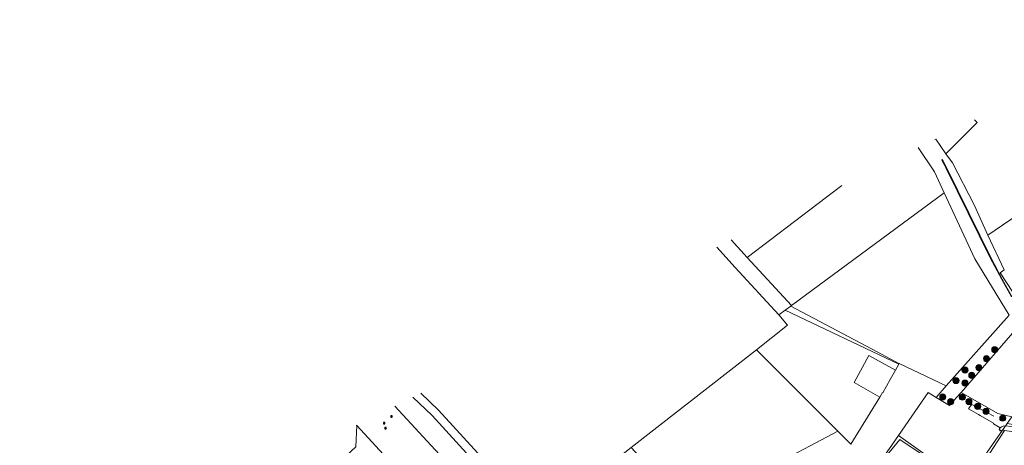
# Model space of a CAD drawing. Header units: metres. Extents: x 163543 to 168130, y 402678 to 405437.
# Tile 115 of 256: x 163997 to 164645, y 403672 to 403952. Entities that reach past the tile are written whole.
import ezdxf

# ---------------------------------------------------------------- set-up
doc = ezdxf.new("R2010")
doc.units = ezdxf.units.M
doc.layers.get('0').update_dxf_attribs({"lineweight": 25})
for name, color, linetype, lineweight in [('X-CA190022.004-UO-BGT_Ondergrond$0$GE_314_WGDRijbaanLokaleweg_Vlak_GEM', 253, 'Continuous', 9), ('X-CA190022.004-UO-BGT_Ondergrond$0$GE_401_OTDErf_Vlak_GEM', 253, 'Continuous', 9), ('X-CA190022.004-UO-BGT_Ondergrond$0$GE_471_BTDBouwland_Vlak_GEM', 253, 'Continuous', 9), ('X-CA190022.004-UO-KAD_Percelen$0$B-WE-KG-GRENS_PERCEEL-GV', 150, 'Continuous', 9), ('X-CA190022.004-UO-WHM_Riolering gemeente_NLCS_v0.1$0$B-WE-RI-PUT-S', 214, 'Continuous', 15), ('X-CA190022.004-UO-WHM_Riolering gemeente_NLCS_v0.1$0$B-WE-RI-VRIJVERVAL_PVC_125_ONTSTOPPINGSSTUK-S', 214, 'Continuous', 15)]:
    doc.layers.add(name, color=color, linetype=linetype, lineweight=lineweight)
doc.layers.add('X-CA190022.004-UO-DWM_Beplanting$0$B-WE-GR-BOOM-S AFKOMSTIG UIT BOMENBESTAND GEMEENTE', color=252, linetype='Continuous')
doc.layers.add('X-CA190022.004-UO-DWM_Beplanting$0$N-GV-GR-GRAS-A-200', color=7, linetype='Continuous')

# ---------------------------------------------------------------- blocks, each defined once
blk = doc.blocks.new('X-CA190022.004-UO-WHM_Riolering gemeente_NLCS_v0.1$0$ONTSTOPPINGSSTUK')
for p, q in [((-0.6, -0.1), (0.6, 0.1)), ((0.1, -0.6), (-0.1, 0.6))]:
    blk.add_line(p, q)
blk.add_circle((0, 0), 0.625)
blk.add_circle((0, 0), 0.625)
blk = doc.blocks.new('X-CA190022.004-UO-WHM_Riolering gemeente_NLCS_v0.1$0$B-SRI-PUT_BETON-SO')
blk.add_line((-1.4, -1.4), (1.4, 1.4))
at = {"lineweight": -3, "flags": 128}
blk.add_lwpolyline([(2, -2), (2, 2), (-2, 2), (-2, -2)], close=True, dxfattribs=at)
at = {"lineweight": -3}
blk.add_circle((0, 0), 2, dxfattribs=at)
blk = doc.blocks.new('X-CA190022.004-UO-DWM_Beplanting$0$SGR-BOOM_01-SO')
at = {"linetype": 'ByBlock', "lineweight": 18}
h = blk.add_hatch(color=0, dxfattribs=at)
h.dxf.hatch_style = 1
edge = h.paths.add_edge_path()
edge.add_arc((0, 0), 0.25, 0, 360)
at = {"color": 0, "linetype": 'ByBlock', "lineweight": 18}
for radius in [2, 0.25]:
    blk.add_circle((0, 0), radius, dxfattribs=at)
blk = doc.blocks.new('X-CA190022.004-UO-DWM_Beplanting$0$IMGEOBoom')
at = {"transparency": 33554457}
h = blk.add_hatch(color=256, dxfattribs=at)
h.dxf.hatch_style = 1
edge = h.paths.add_edge_path()
edge.add_arc((0, 0), 100, 0, 360)
edge = h.paths.add_edge_path(flags=17)
edge.add_arc((0, 0), 12.5, 0, 360)
h = blk.add_hatch()
h.set_pattern_fill('ANGLE', color=256)
h.set_pattern_definition([(0, (0, 0), (0, 6.985), [5.08, -1.905]), (90, (0, 0), (-6.985, 4e-16), [5.08, -1.905])])
edge = h.paths.add_edge_path(flags=17)
edge.add_arc((0, 0), 12.5, 0, 360)
at = {"layer": 'X-CA190022.004-UO-DWM_Beplanting$0$N-GV-GR-GRAS-A-200'}
h = blk.add_hatch(color=256, dxfattribs=at)
h.dxf.hatch_style = 1
edge = h.paths.add_edge_path(flags=17)
edge.add_arc((0, 0), 12.5, 0, 360)
at = {"xscale": 50, "yscale": 50, "zscale": 50}
blk.add_blockref('X-CA190022.004-UO-DWM_Beplanting$0$SGR-BOOM_01-SO', (0, 0), dxfattribs=at)

msp = doc.modelspace()

# ---------------------------------------------------------------- linework, layer by layer
at = {"layer": 'X-CA190022.004-UO-BGT_Ondergrond$0$GE_314_WGDRijbaanLokaleweg_Vlak_GEM', "flags": 128}
for points in [[(164649.874, 403769.77), (164643.515, 403781.141), (164635.99, 403795.379), (164607.053, 403854.136), (164605.653, 403856.888), (164604.182, 403859.602), (164604.251, 403860.313), (164604.534, 403859.793), (164606.007, 403857.074), (164607.411, 403854.315), (164636.349, 403795.556), (164643.864, 403781.336), (164650.216, 403769.978)], [(164604.182, 403859.602), (164605.653, 403856.888), (164607.053, 403854.136), (164635.99, 403795.379), (164643.515, 403781.141), (164649.874, 403769.77)], [(164650.774, 403684.362), (164644.998, 403684.87), (164644.02, 403684.562), (164643.412, 403684.297), (164642.541, 403683.561), (164638.048, 403686.282), (164638.037, 403686.591), (164629.261, 403691.749), (164628.229, 403692.398), (164623.699, 403695.056), (164623.712, 403695.073), (164621.715, 403696.159), (164623.187, 403698.241), (164623.889, 403698.863), (164634.293, 403693.411), (164638.32, 403691.301)]]:
    msp.add_lwpolyline(points, dxfattribs=at)
at = {"layer": 'X-CA190022.004-UO-BGT_Ondergrond$0$GE_401_OTDErf_Vlak_GEM', "flags": 128}
msp.add_lwpolyline([(164645.274, 403681.729), (164644.972, 403682.005), (164644.4, 403682.069), (164643.935, 403681.794), (164643.588, 403681.287), (164641.804, 403682.487), (164642.541, 403683.561), (164643.412, 403684.297), (164644.02, 403684.562), (164644.998, 403684.87), (164650.774, 403684.362)], dxfattribs=at)
at = {"layer": 'X-CA190022.004-UO-BGT_Ondergrond$0$GE_471_BTDBouwland_Vlak_GEM', "flags": 128}
msp.add_lwpolyline([(164639.445, 403617.736), (164674.932, 403571.266), (164641.991, 403544.437), (164655.322, 403527.058), (164649.727, 403524.45), (164539.313, 403646.411), (164562.442, 403658.795), (164576.465, 403675.861), (164619.749, 403646.936), (164620.05, 403646.651), (164623.656, 403648.387), (164645.274, 403681.729), (164681.282, 403676.755), (164638.35, 403637.277), (164634.761, 403632.709), (164634.768, 403632.702), (164633.247, 403629.869), (164633.512, 403624.842), (164639.445, 403617.736)], dxfattribs=at)
at = {"layer": 'X-CA190022.004-UO-KAD_Percelen$0$B-WE-KG-GRENS_PERCEEL-GV', "flags": 128}
for points in [[(164625.558, 403886.13), (164627.359, 403884.429), (164606.674, 403863.903), (164611.096, 403857.983), (164625.515, 403830.201), (164634.394, 403810.405), (164699.024, 403854.342), (164799.251, 403922.478), (164759.06, 403952.023)], [(164599.577, 403873.307), (164600.273, 403873.433), (164606.674, 403863.903), (164627.359, 403884.429), (164625.558, 403886.13)], [(164746.055, 403624.153), (164758.818, 403606.816), (164771.579, 403589.482), (164774.865, 403585.072), (164787.129, 403591.173), (164782.888, 403598.044), (164699.405, 403710.75), (164663.685, 403758.357), (164661.722, 403760.973), (164659.615, 403759.431), (164642.451, 403785.473), (164645.222, 403787.472), (164634.394, 403810.405), (164625.515, 403830.201), (164611.096, 403857.983), (164606.674, 403863.903), (164600.273, 403873.433), (164599.577, 403873.307)], [(164588.57, 403867.874), (164599.341, 403851.977), (164605.643, 403838.152), (164625.778, 403794.738), (164648.524, 403757.711), (164607.075, 403711.173), (164600.355, 403703.628), (164609.245, 403698.231), (164613.843, 403703.516), (164616.756, 403706.864), (164653.557, 403749.163), (164707.202, 403676.7), (164715.475, 403665.526), (164746.055, 403624.153)], [(164599.341, 403851.977), (164588.57, 403867.874)], [(164538.337, 403843.081), (164476.15, 403795.7), (164505.142, 403763.995), (164605.643, 403838.152), (164599.341, 403851.977)], [(164465.585, 403807.173), (164476.15, 403795.7), (164538.337, 403843.081)], [(164456.062, 403802.473), (164468.225, 403789.03), (164496.934, 403757.939), (164501.074, 403760.993), (164504.742, 403763.7), (164505.142, 403763.995), (164476.15, 403795.7), (164465.585, 403807.173)], [(164261.228, 403706.309), (164272.895, 403695.302), (164331.702, 403630.909), (164339.204, 403622.748), (164399.798, 403670.625), (164482.087, 403734.976), (164502.692, 403751.089), (164496.934, 403757.939), (164468.225, 403789.03), (164456.062, 403802.473)], [(164244.117, 403697.864), (164382.73, 403547.962), (164467.184, 403447.137), (164474.656, 403438.052), (164476.902, 403439.143), (164487.569, 403444.164), (164388.991, 403559.989), (164335.093, 403619.023), (164327.271, 403627.471), (164268.836, 403691.623), (164256.121, 403703.788)], [(164256.121, 403703.788), (164268.836, 403691.623), (164327.271, 403627.471), (164335.093, 403619.023), (164388.991, 403559.989), (164487.569, 403444.164), (164492.811, 403446.689), (164489.137, 403451.001), (164487.991, 403452.346), (164450.199, 403496.696), (164444.596, 403503.272)], [(164444.596, 403503.272), (164412.082, 403541.534), (164393.176, 403563.781), (164388.711, 403568.662), (164373.729, 403585.025), (164339.204, 403622.748), (164331.702, 403630.909), (164272.895, 403695.302), (164261.228, 403706.309)], [(164464.658, 403441.585), (164469.708, 403435.65), (164474.656, 403438.052), (164467.184, 403447.137), (164382.73, 403547.962), (164244.117, 403697.864)], [(164162.758, 403657.707), (164181.828, 403637.097), (164218.541, 403671.011), (164219.124, 403685.153), (164218.886, 403685.41)], [(164218.886, 403685.41), (164219.124, 403685.153), (164241.656, 403660.769), (164259.183, 403641.854), (164276.688, 403622.967), (164299.208, 403598.634), (164319.627, 403576.641), (164339.939, 403554.537), (164362.42, 403530.213), (164375.611, 403515.963), (164394.193, 403505.178), (164412.451, 403494.492), (164427.408, 403485.739), (164430.171, 403482.483), (164464.658, 403441.585)]]:
    msp.add_lwpolyline(points, dxfattribs=at)
for points in [[(164663.685, 403758.357), (164728.262, 403808.118), (164699.024, 403854.342), (164634.394, 403810.405), (164645.222, 403787.472), (164642.451, 403785.473), (164659.615, 403759.431), (164661.722, 403760.973)], [(164607.075, 403711.173), (164648.524, 403757.711), (164625.778, 403794.738), (164605.643, 403838.152), (164505.142, 403763.995), (164504.742, 403763.7), (164561.67, 403733.526), (164575.938, 403725.977), (164576.103, 403725.898)], [(164576.103, 403725.898), (164575.938, 403725.977), (164561.67, 403733.526), (164504.742, 403763.7), (164501.074, 403760.993), (164575.86, 403725.463)], [(164575.86, 403725.463), (164501.074, 403760.993), (164496.934, 403757.939), (164502.692, 403751.089), (164482.087, 403734.976), (164535.689, 403681.396), (164544.226, 403672.863), (164563.442, 403703.846), (164546.46, 403713.349), (164556.177, 403731.243), (164573.629, 403721.476)], [(164707.202, 403676.7), (164653.557, 403749.163), (164616.756, 403706.864), (164640.967, 403693.066), (164650.298, 403690.833), (164647.195, 403686.411), (164668.834, 403682.913)], [(164482.087, 403734.976), (164399.798, 403670.625), (164434.428, 403633.247), (164437.832, 403629.572), (164535.689, 403681.396)], [(164573.629, 403721.476), (164556.177, 403731.243), (164546.46, 403713.349), (164563.442, 403703.846), (164565.053, 403706.726), (164565.298, 403706.589), (164570.211, 403715.368)], [(164607.075, 403711.173), (164576.103, 403725.898), (164575.86, 403725.463), (164573.629, 403721.476), (164570.211, 403715.368), (164565.298, 403706.589), (164565.053, 403706.726), (164563.442, 403703.846), (164544.226, 403672.863), (164535.689, 403681.396), (164437.832, 403629.572), (164459.617, 403606.058), (164494.199, 403624.297), (164558.185, 403658.044), (164564.256, 403662.135), (164575.66, 403678.594), (164595.182, 403706.768), (164600.355, 403703.628)], [(164616.756, 403706.864), (164613.843, 403703.516), (164609.245, 403698.231), (164600.355, 403703.628), (164595.182, 403706.768), (164575.66, 403678.594), (164619.699, 403647.22), (164647.195, 403686.411), (164650.298, 403690.833), (164640.967, 403693.066)], [(164241.656, 403660.769), (164219.124, 403685.153), (164218.541, 403671.011), (164181.828, 403637.097), (164140.412, 403598.775), (164137.79, 403596.349), (164107.874, 403568.552), (164085.656, 403548.05), (164084.921, 403547.372), (164065.911, 403529.831), (164064.421, 403528.4), (164012.681, 403480.572), (163997.382, 403480.119), (164023.261, 403458.91), (164022.925, 403472.093), (164125.348, 403566.768), (164148.054, 403587.78), (164172.389, 403610.384), (164190.782, 403627.316), (164195.204, 403631.408), (164209.858, 403644.968), (164227.536, 403661.325)], [(164647.195, 403686.411), (164619.699, 403647.22), (164575.66, 403678.594), (164564.256, 403662.135), (164558.185, 403658.044), (164494.199, 403624.297), (164545.056, 403561.645), (164512.506, 403539.358), (164547.782, 403558.103), (164610.511, 403591.436), (164638.33, 403616.453), (164699.351, 403671.327), (164715.475, 403665.526), (164707.202, 403676.7), (164668.834, 403682.913)]]:
    msp.add_lwpolyline(points, close=True, dxfattribs=at)

# ---------------------------------------------------------------- block references
at = {"layer": 'X-CA190022.004-UO-DWM_Beplanting$0$B-WE-GR-BOOM-S AFKOMSTIG UIT BOMENBESTAND GEMEENTE', "xscale": 0.02, "yscale": 0.02, "zscale": 0.02}
for p in [(164638.975, 403734.958), (164633.511, 403729.078), (164619.383, 403721.617), (164628.497, 403723.162), (164613.447, 403714.68), (164623.805, 403718.087), (164619.338, 403713.044), (164604.728, 403703.895), (164617.643, 403703.741), (164609.937, 403700.771), (164621.959, 403700.799), (164627.727, 403697.723), (164633.247, 403694.441), (164644.234, 403689.928)]:
    msp.add_blockref('X-CA190022.004-UO-DWM_Beplanting$0$IMGEOBoom', p, dxfattribs=at)
at = {"layer": 'X-CA190022.004-UO-WHM_Riolering gemeente_NLCS_v0.1$0$B-WE-RI-PUT-S', "xscale": 0.2, "yscale": 0.2, "zscale": 0.2}
for p in [(164242, 403691.008), (164237.2, 403686.656), (164238.08, 403683.424)]:
    msp.add_blockref('X-CA190022.004-UO-WHM_Riolering gemeente_NLCS_v0.1$0$B-SRI-PUT_BETON-SO', p, dxfattribs=at)
at = {"layer": 'X-CA190022.004-UO-WHM_Riolering gemeente_NLCS_v0.1$0$B-WE-RI-VRIJVERVAL_PVC_125_ONTSTOPPINGSSTUK-S', "xscale": 0.2999999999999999, "yscale": 0.2999999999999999, "rotation": 186.0723895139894}
msp.add_blockref('X-CA190022.004-UO-WHM_Riolering gemeente_NLCS_v0.1$0$ONTSTOPPINGSSTUK', (164642.538, 403681.71), dxfattribs=at)

doc.saveas('drawing.dxf')
